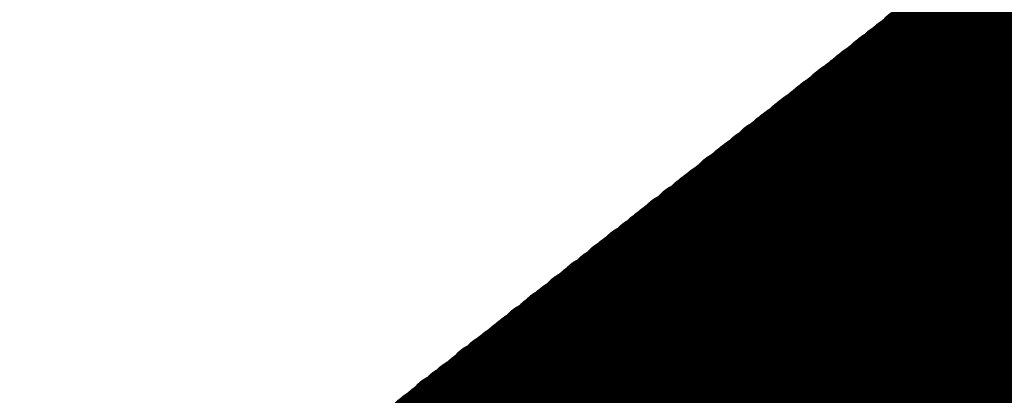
# Model space of a CAD drawing. Extents: x 0 to 65, y -0.2 to 30.2.
# Tile 123 of 237: x 33.485 to 33.7463, y 15.6467 to 15.7465. Entities that reach past the tile are written whole.
import ezdxf

# ---------------------------------------------------------------- set-up
doc = ezdxf.new("R2010")
doc.units = 0
doc.layers.add('BOARD_GEOMETRY_SILKSCREEN_', color=1, linetype='CONTINUOUS')

msp = doc.modelspace()

# ---------------------------------------------------------------- linework, layer by layer
at = {"layer": 'BOARD_GEOMETRY_SILKSCREEN_', "const_width": 0.01905}
for points in [[(33.363916, 15.459202), (34.475166, 16.3322)], [(33.991042, 15.516352), (33.747202, 15.760192)], [(33.99155, 15.51686), (33.74771, 15.7607)], [(33.992312, 15.517368), (33.748218, 15.761208)], [(33.99282, 15.517876), (33.74898, 15.761716)], [(33.988248, 15.514066), (33.744154, 15.757906)], [(33.988756, 15.514574), (33.744916, 15.758414)], [(33.989264, 15.514828), (33.745424, 15.758922)], [(33.989772, 15.51559), (33.745932, 15.75943)], [(33.990534, 15.515844), (33.746694, 15.759684)], [(33.98393, 15.510764), (33.74009, 15.754858)], [(33.984438, 15.511018), (33.740598, 15.755112)], [(33.9852, 15.51178), (33.74136, 15.75562)], [(33.985708, 15.512034), (33.741868, 15.756128)], [(33.98647, 15.512542), (33.742376, 15.756382)], [(33.986978, 15.51305), (33.742884, 15.757144)], [(33.987486, 15.513558), (33.743646, 15.757398)], [(33.981136, 15.508478), (33.737042, 15.752318)], [(33.981644, 15.508732), (33.73755, 15.752826)], [(33.982152, 15.509494), (33.738312, 15.753334)], [(33.982914, 15.509748), (33.73882, 15.753842)], [(33.983422, 15.510256), (33.739582, 15.754096)], [(33.978088, 15.505938), (33.733994, 15.750032)], [(33.978596, 15.506446), (33.734756, 15.750286)], [(33.979104, 15.506954), (33.735264, 15.751048)], [(33.979866, 15.507462), (33.736026, 15.751302)], [(33.980628, 15.50797), (33.736534, 15.75181)], [(33.974532, 15.503144), (33.730692, 15.747238)], [(33.975294, 15.503652), (33.7312, 15.747746)], [(33.975802, 15.50416), (33.731708, 15.748)], [(33.97631, 15.504668), (33.732216, 15.748762)], [(33.976818, 15.504922), (33.732978, 15.749016)], [(33.97758, 15.505684), (33.733486, 15.749524)], [(33.970976, 15.50035), (33.726882, 15.744444)], [(33.971484, 15.500858), (33.727644, 15.744952)], [(33.972246, 15.501112), (33.728152, 15.74546)], [(33.972754, 15.501874), (33.72866, 15.745714)], [(33.973516, 15.502128), (33.729168, 15.746222)], [(33.974024, 15.502636), (33.72993, 15.74673)], [(33.968182, 15.498064), (33.723834, 15.741904)], [(33.96869, 15.498572), (33.724596, 15.742666)], [(33.969198, 15.498826), (33.725358, 15.74292)], [(33.96996, 15.499588), (33.725866, 15.743428)], [(33.970468, 15.499842), (33.726374, 15.743936)], [(33.964626, 15.495016), (33.720532, 15.739364)], [(33.965134, 15.495778), (33.72104, 15.739618)], [(33.965642, 15.496032), (33.721548, 15.74038)], [(33.96615, 15.49654), (33.72231, 15.740634)], [(33.966912, 15.497048), (33.722818, 15.741142)], [(33.967674, 15.497556), (33.723326, 15.74165)], [(33.96107, 15.492222), (33.716976, 15.73657)], [(33.961578, 15.49273), (33.717484, 15.736824)], [(33.96234, 15.493238), (33.717992, 15.737332)], [(33.962848, 15.493746), (33.7185, 15.73784)], [(33.963356, 15.494254), (33.719262, 15.738348)], [(33.963864, 15.494762), (33.720024, 15.738856)], [(33.958022, 15.489936), (33.713928, 15.734284)], [(33.95853, 15.490444), (33.71469, 15.734538)], [(33.959292, 15.490952), (33.715198, 15.735046)], [(33.9598, 15.491206), (33.715706, 15.735554)], [(33.960308, 15.491968), (33.716214, 15.736062)], [(33.955228, 15.48765), (33.71088, 15.731744)], [(33.955736, 15.488158), (33.711642, 15.732252)], [(33.956244, 15.488666), (33.71215, 15.73276)], [(33.957006, 15.48892), (33.712658, 15.733268)], [(33.957514, 15.489682), (33.713166, 15.733522)], [(33.951672, 15.484856), (33.707324, 15.72895)], [(33.95218, 15.48511), (33.707832, 15.729458)], [(33.952688, 15.485872), (33.708594, 15.729966)], [(33.953196, 15.486126), (33.709102, 15.730474)], [(33.953958, 15.486634), (33.709864, 15.730982)], [(33.95472, 15.487142), (33.710372, 15.731236)], [(33.948116, 15.482062), (33.703768, 15.726156)], [(33.948624, 15.482316), (33.70453, 15.726664)], [(33.949386, 15.482824), (33.705038, 15.727172)], [(33.949894, 15.483332), (33.705546, 15.727426)], [(33.950402, 15.48384), (33.706308, 15.728188)], [(33.95091, 15.484348), (33.706816, 15.728442)], [(33.945068, 15.479776), (33.700974, 15.72387)], [(33.945576, 15.48003), (33.701482, 15.724378)], [(33.946338, 15.480538), (33.70199, 15.724886)], [(33.946846, 15.481046), (33.702498, 15.72514)], [(33.947354, 15.481554), (33.70326, 15.725902)], [(33.941512, 15.476728), (33.697164, 15.721076)], [(33.942274, 15.477236), (33.697926, 15.721584)], [(33.942782, 15.477744), (33.698434, 15.722092)], [(33.94329, 15.478252), (33.698942, 15.722346)], [(33.944052, 15.47876), (33.699704, 15.722854)], [(33.94456, 15.479014), (33.700212, 15.723362)], [(33.937956, 15.473934), (33.693608, 15.718282)], [(33.938718, 15.474442), (33.69437, 15.71879)], [(33.939226, 15.47495), (33.694878, 15.719044)], [(33.939734, 15.475204), (33.69564, 15.719806)], [(33.940242, 15.475966), (33.696148, 15.72006)], [(33.941004, 15.47622), (33.696656, 15.720568)], [(33.934908, 15.471648), (33.690814, 15.715996)], [(33.93567, 15.472156), (33.691322, 15.716504)], [(33.936432, 15.47241), (33.69183, 15.716758)], [(33.93694, 15.472918), (33.692592, 15.71752)], [(33.937448, 15.473426), (33.6931, 15.717774)], [(33.932114, 15.469108), (33.687766, 15.71371)], [(33.932622, 15.46987), (33.688274, 15.713964)], [(33.933384, 15.470124), (33.688782, 15.714472)], [(33.933892, 15.470632), (33.689544, 15.71498)], [(33.9344, 15.47114), (33.690306, 15.715488)], [(33.928558, 15.466314), (33.68421, 15.710662)], [(33.92932, 15.466822), (33.684972, 15.711424)], [(33.929828, 15.46733), (33.68548, 15.711678)], [(33.930336, 15.467838), (33.685988, 15.712186)], [(33.931098, 15.468346), (33.686496, 15.712694)], [(33.931606, 15.468854), (33.687258, 15.712948)], [(33.925002, 15.46352), (33.680654, 15.708122)], [(33.925764, 15.464028), (33.681162, 15.708376)], [(33.926272, 15.464536), (33.681924, 15.708884)], [(33.92678, 15.465044), (33.682432, 15.709392)], [(33.927288, 15.465298), (33.68294, 15.7099)], [(33.92805, 15.46606), (33.683448, 15.710408)], [(33.921446, 15.460726), (33.677098, 15.705328)], [(33.921954, 15.461234), (33.677606, 15.705582)], [(33.922716, 15.461742), (33.678114, 15.70609)], [(33.923478, 15.46225), (33.678876, 15.706598)], [(33.923986, 15.462758), (33.679638, 15.707106)], [(33.924494, 15.463012), (33.680146, 15.707614)], [(33.91789, 15.459202), (33.674304, 15.703042)], [(33.918906, 15.459202), (33.674812, 15.703296)], [(33.919668, 15.459202), (33.67532, 15.703804)], [(33.92043, 15.459964), (33.675828, 15.704312)], [(33.920938, 15.460218), (33.67659, 15.704566)], [(33.91154, 15.459202), (33.670494, 15.699994)], [(33.912556, 15.459202), (33.671256, 15.700502)], [(33.913572, 15.459202), (33.671764, 15.70101)], [(33.914842, 15.459202), (33.672272, 15.701518)], [(33.915858, 15.459202), (33.67278, 15.702026)], [(33.916874, 15.459202), (33.673542, 15.70228)], [(33.906206, 15.459202), (33.667446, 15.697708)], [(33.907476, 15.459202), (33.668208, 15.698216)], [(33.908238, 15.459202), (33.668716, 15.698724)], [(33.909508, 15.459202), (33.669478, 15.699232)], [(33.910524, 15.459202), (33.669986, 15.699486)], [(33.899856, 15.459202), (33.664144, 15.694914)], [(33.900872, 15.459202), (33.664652, 15.695422)], [(33.902142, 15.459202), (33.66516, 15.69593)], [(33.902904, 15.459202), (33.665922, 15.696184)], [(33.904174, 15.459202), (33.66643, 15.696946)], [(33.90519, 15.459202), (33.666938, 15.6972)], [(33.894522, 15.459202), (33.661096, 15.692628)], [(33.895538, 15.459202), (33.661604, 15.693136)], [(33.896808, 15.459202), (33.662112, 15.693644)], [(33.89757, 15.459202), (33.662874, 15.693898)], [(33.89884, 15.459202), (33.663382, 15.694406)], [(33.888172, 15.459202), (33.65754, 15.689834)], [(33.889188, 15.459202), (33.658048, 15.690088)], [(33.890204, 15.459202), (33.658556, 15.69085)], [(33.891474, 15.459202), (33.659318, 15.691104)], [(33.89249, 15.459202), (33.659826, 15.691612)], [(33.893506, 15.459202), (33.660588, 15.69212)], [(33.881822, 15.459202), (33.653984, 15.68704)], [(33.883092, 15.459202), (33.654492, 15.687548)], [(33.883854, 15.459202), (33.655254, 15.687802)], [(33.885124, 15.459202), (33.655762, 15.688564)], [(33.88614, 15.459202), (33.65627, 15.688818)], [(33.887156, 15.459202), (33.656778, 15.689326)], [(33.876488, 15.459202), (33.650936, 15.684754)], [(33.877758, 15.459202), (33.651444, 15.685008)], [(33.87852, 15.459202), (33.652206, 15.685516)], [(33.87979, 15.459202), (33.652714, 15.686024)], [(33.880806, 15.459202), (33.653222, 15.686532)], [(33.870138, 15.459202), (33.64738, 15.681706)], [(33.871154, 15.459202), (33.647888, 15.682468)], [(33.872424, 15.459202), (33.648396, 15.682722)], [(33.873186, 15.459202), (33.649158, 15.68323)], [(33.874456, 15.459202), (33.64992, 15.683738)], [(33.875472, 15.459202), (33.650428, 15.684246)], [(33.863788, 15.459202), (33.643824, 15.679166)], [(33.864804, 15.459202), (33.644586, 15.67942)], [(33.86582, 15.459202), (33.645094, 15.680182)], [(33.86709, 15.459202), (33.645602, 15.680436)], [(33.868106, 15.459202), (33.64611, 15.680944)], [(33.869122, 15.459202), (33.646872, 15.681452)], [(33.858454, 15.459202), (33.640776, 15.676626)], [(33.85947, 15.459202), (33.641538, 15.677134)], [(33.86074, 15.459202), (33.642046, 15.677642)], [(33.861756, 15.459202), (33.642554, 15.67815)], [(33.862772, 15.459202), (33.643062, 15.678658)], [(33.852104, 15.459202), (33.63722, 15.674086)], [(33.853374, 15.459202), (33.637728, 15.67434)], [(33.854136, 15.459202), (33.63849, 15.674848)], [(33.855406, 15.459202), (33.639252, 15.675356)], [(33.856422, 15.459202), (33.63976, 15.67561)], [(33.857438, 15.459202), (33.640268, 15.676372)], [(33.84677, 15.459202), (33.634426, 15.671546)], [(33.84804, 15.459202), (33.634934, 15.672054)], [(33.848802, 15.459202), (33.635442, 15.672562)], [(33.850072, 15.459202), (33.636204, 15.67307)], [(33.851088, 15.459202), (33.636712, 15.673324)], [(33.84042, 15.459202), (33.63087, 15.668752)], [(33.841436, 15.459202), (33.631378, 15.66926)], [(33.842706, 15.459202), (33.631886, 15.669768)], [(33.843722, 15.459202), (33.632394, 15.670276)], [(33.844738, 15.459202), (33.633156, 15.670784)], [(33.845754, 15.459202), (33.633918, 15.671038)], [(33.835086, 15.459202), (33.627822, 15.666466)], [(33.836356, 15.459202), (33.62833, 15.666974)], [(33.837372, 15.459202), (33.629092, 15.667228)], [(33.838388, 15.459202), (33.6296, 15.66799)], [(33.839404, 15.459202), (33.630108, 15.668244)], [(33.82899, 15.459202), (33.624266, 15.663672)], [(33.829752, 15.459202), (33.624774, 15.66418)], [(33.831022, 15.459202), (33.625536, 15.664688)], [(33.832038, 15.459202), (33.626044, 15.664942)], [(33.833054, 15.459202), (33.626552, 15.665704)], [(33.83407, 15.459202), (33.62706, 15.665958)], [(33.822386, 15.459202), (33.62071, 15.660878)], [(33.823656, 15.459202), (33.621218, 15.661386)], [(33.824418, 15.459202), (33.621726, 15.661894)], [(33.825688, 15.459202), (33.622488, 15.662148)], [(33.826704, 15.459202), (33.622996, 15.662656)], [(33.82772, 15.459202), (33.623758, 15.663164)], [(33.817052, 15.459202), (33.617662, 15.658592)], [(33.818322, 15.459202), (33.61817, 15.658846)], [(33.819084, 15.459202), (33.618932, 15.659608)], [(33.820354, 15.459202), (33.61944, 15.659862)], [(33.82137, 15.459202), (33.620202, 15.66037)], [(33.810702, 15.459202), (33.614106, 15.655798)], [(33.811718, 15.459202), (33.614868, 15.656306)], [(33.812988, 15.459202), (33.615376, 15.65656)], [(33.814004, 15.459202), (33.615884, 15.657068)], [(33.81502, 15.459202), (33.616392, 15.657576)], [(33.816036, 15.459202), (33.617154, 15.658084)], [(33.805368, 15.459202), (33.611058, 15.653512)], [(33.806638, 15.459202), (33.61182, 15.653766)], [(33.807654, 15.459202), (33.612328, 15.654274)], [(33.80867, 15.459202), (33.612836, 15.654782)], [(33.809686, 15.459202), (33.613598, 15.65529)], [(33.799272, 15.459202), (33.607502, 15.650464)], [(33.800034, 15.459202), (33.60801, 15.651226)], [(33.801304, 15.459202), (33.608772, 15.65148)], [(33.80232, 15.459202), (33.609534, 15.651988)], [(33.803336, 15.459202), (33.610042, 15.652496)], [(33.804352, 15.459202), (33.61055, 15.65275)], [(33.793938, 15.459202), (33.604708, 15.648178)], [(33.7947, 15.459202), (33.605216, 15.648686)], [(33.79597, 15.459202), (33.605724, 15.649194)], [(33.796986, 15.459202), (33.606486, 15.649702)], [(33.798002, 15.459202), (33.606994, 15.65021)], [(33.786318, 15.459202), (33.60039, 15.64513)], [(33.787334, 15.459202), (33.601152, 15.645384)], [(33.788604, 15.459202), (33.60166, 15.645892)], [(33.78962, 15.459202), (33.602168, 15.6464)], [(33.790636, 15.459202), (33.602676, 15.646908)], [(33.791652, 15.459202), (33.603438, 15.647416)], [(33.792668, 15.459202), (33.6042, 15.64767)], [(33.780984, 15.459202), (33.597342, 15.642844)], [(33.782254, 15.459202), (33.598104, 15.643098)], [(33.78327, 15.459202), (33.598866, 15.643606)], [(33.784286, 15.459202), (33.599374, 15.644114)], [(33.785302, 15.459202), (33.599882, 15.644368)], [(33.77565, 15.459202), (33.594548, 15.640304)], [(33.77692, 15.459202), (33.595056, 15.640812)], [(33.777936, 15.459202), (33.595818, 15.64132)], [(33.778952, 15.459202), (33.596326, 15.641828)], [(33.779968, 15.459202), (33.596834, 15.642082)], [(33.769554, 15.459202), (33.590992, 15.63751)], [(33.770316, 15.459202), (33.5915, 15.638018)], [(33.771586, 15.459202), (33.592008, 15.638272)], [(33.772602, 15.459202), (33.59277, 15.639034)], [(33.773618, 15.459202), (33.593278, 15.639288)], [(33.774888, 15.459202), (33.59404, 15.639796)]]:
    msp.add_lwpolyline(points, dxfattribs=at)
at = {"layer": 'BOARD_GEOMETRY_SILKSCREEN_', "const_width": 0.009652}
for points in [[(33.72866, 15.749524, -1), (33.738312, 15.749524)], [(33.729168, 15.750032, -1), (33.73882, 15.750032)], [(33.72993, 15.750286, -1), (33.739582, 15.750286)], [(33.730438, 15.751048, -1), (33.74009, 15.751048)], [(33.7312, 15.751302, -1), (33.740852, 15.751302)], [(33.744916, 15.754858, -1), (33.735264, 15.754858)], [(33.745424, 15.755112, -1), (33.735772, 15.755112)], [(33.746186, 15.75562, -1), (33.736534, 15.75562)], [(33.725866, 15.747238, -1), (33.735518, 15.747238)], [(33.726374, 15.747746, -1), (33.736026, 15.747746)], [(33.726882, 15.748, -1), (33.736534, 15.748)], [(33.72739, 15.748762, -1), (33.737042, 15.748762)], [(33.728152, 15.749016, -1), (33.737804, 15.749016)], [(33.74136, 15.75181, -1), (33.731708, 15.75181)], [(33.741868, 15.752318, -1), (33.732216, 15.752318)], [(33.742376, 15.752826, -1), (33.732724, 15.752826)], [(33.743138, 15.753334, -1), (33.733486, 15.753334)], [(33.743646, 15.753842, -1), (33.733994, 15.753842)], [(33.744408, 15.754096, -1), (33.734756, 15.754096)], [(33.722056, 15.744444, -1), (33.731708, 15.744444)], [(33.722818, 15.744952, -1), (33.73247, 15.744952)], [(33.723326, 15.74546, -1), (33.732978, 15.74546)], [(33.723834, 15.745714, -1), (33.733486, 15.745714)], [(33.724342, 15.746222, -1), (33.733994, 15.746222)], [(33.725104, 15.74673, -1), (33.734756, 15.74673)], [(33.738312, 15.749524, -1), (33.72866, 15.749524)], [(33.73882, 15.750032, -1), (33.729168, 15.750032)], [(33.739582, 15.750286, -1), (33.72993, 15.750286)], [(33.74009, 15.751048, -1), (33.730438, 15.751048)], [(33.740852, 15.751302, -1), (33.7312, 15.751302)], [(33.719008, 15.741904, -1), (33.72866, 15.741904)], [(33.71977, 15.742666, -1), (33.729422, 15.742666)], [(33.720532, 15.74292, -1), (33.730184, 15.74292)], [(33.72104, 15.743428, -1), (33.730692, 15.743428)], [(33.721548, 15.743936, -1), (33.7312, 15.743936)], [(33.734756, 15.74673, -1), (33.725104, 15.74673)], [(33.735518, 15.747238, -1), (33.725866, 15.747238)], [(33.736026, 15.747746, -1), (33.726374, 15.747746)], [(33.736534, 15.748, -1), (33.726882, 15.748)], [(33.737042, 15.748762, -1), (33.72739, 15.748762)], [(33.737804, 15.749016, -1), (33.728152, 15.749016)], [(33.715706, 15.739364, -1), (33.725358, 15.739364)], [(33.716214, 15.739618, -1), (33.725866, 15.739618)], [(33.716722, 15.74038, -1), (33.726374, 15.74038)], [(33.717484, 15.740634, -1), (33.727136, 15.740634)], [(33.717992, 15.741142, -1), (33.727644, 15.741142)], [(33.7185, 15.74165, -1), (33.728152, 15.74165)], [(33.7312, 15.743936, -1), (33.721548, 15.743936)], [(33.731708, 15.744444, -1), (33.722056, 15.744444)], [(33.73247, 15.744952, -1), (33.722818, 15.744952)], [(33.732978, 15.74546, -1), (33.723326, 15.74546)], [(33.733486, 15.745714, -1), (33.723834, 15.745714)], [(33.733994, 15.746222, -1), (33.724342, 15.746222)], [(33.71215, 15.73657, -1), (33.721802, 15.73657)], [(33.712658, 15.736824, -1), (33.72231, 15.736824)], [(33.713166, 15.737332, -1), (33.722818, 15.737332)], [(33.713674, 15.73784, -1), (33.723326, 15.73784)], [(33.714436, 15.738348, -1), (33.724088, 15.738348)], [(33.715198, 15.738856, -1), (33.72485, 15.738856)], [(33.728152, 15.74165, -1), (33.7185, 15.74165)], [(33.72866, 15.741904, -1), (33.719008, 15.741904)], [(33.729422, 15.742666, -1), (33.71977, 15.742666)], [(33.730184, 15.74292, -1), (33.720532, 15.74292)], [(33.730692, 15.743428, -1), (33.72104, 15.743428)], [(33.709102, 15.734284, -1), (33.718754, 15.734284)], [(33.709864, 15.734538, -1), (33.719516, 15.734538)], [(33.710372, 15.735046, -1), (33.720024, 15.735046)], [(33.71088, 15.735554, -1), (33.720532, 15.735554)], [(33.711388, 15.736062, -1), (33.72104, 15.736062)], [(33.72485, 15.738856, -1), (33.715198, 15.738856)], [(33.725358, 15.739364, -1), (33.715706, 15.739364)], [(33.725866, 15.739618, -1), (33.716214, 15.739618)], [(33.726374, 15.74038, -1), (33.716722, 15.74038)], [(33.727136, 15.740634, -1), (33.717484, 15.740634)], [(33.727644, 15.741142, -1), (33.717992, 15.741142)], [(33.705546, 15.731236, -1), (33.715198, 15.731236)], [(33.706054, 15.731744, -1), (33.715706, 15.731744)], [(33.706816, 15.732252, -1), (33.716468, 15.732252)], [(33.707324, 15.73276, -1), (33.716976, 15.73276)], [(33.707832, 15.733268, -1), (33.717484, 15.733268)], [(33.70834, 15.733522, -1), (33.717992, 15.733522)], [(33.72104, 15.736062, -1), (33.711388, 15.736062)], [(33.721802, 15.73657, -1), (33.71215, 15.73657)], [(33.72231, 15.736824, -1), (33.712658, 15.736824)], [(33.722818, 15.737332, -1), (33.713166, 15.737332)], [(33.723326, 15.73784, -1), (33.713674, 15.73784)], [(33.724088, 15.738348, -1), (33.714436, 15.738348)], [(33.702498, 15.72895, -1), (33.71215, 15.72895)], [(33.703006, 15.729458, -1), (33.712658, 15.729458)], [(33.703768, 15.729966, -1), (33.71342, 15.729966)], [(33.704276, 15.730474, -1), (33.713928, 15.730474)], [(33.705038, 15.730982, -1), (33.71469, 15.730982)], [(33.717992, 15.733522, -1), (33.70834, 15.733522)], [(33.718754, 15.734284, -1), (33.709102, 15.734284)], [(33.719516, 15.734538, -1), (33.709864, 15.734538)], [(33.720024, 15.735046, -1), (33.710372, 15.735046)], [(33.720532, 15.735554, -1), (33.71088, 15.735554)], [(33.698942, 15.726156, -1), (33.708594, 15.726156)], [(33.699704, 15.726664, -1), (33.709356, 15.726664)], [(33.700212, 15.727172, -1), (33.709864, 15.727172)], [(33.70072, 15.727426, -1), (33.710372, 15.727426)], [(33.701482, 15.728188, -1), (33.711134, 15.728188)], [(33.70199, 15.728442, -1), (33.711642, 15.728442)], [(33.71469, 15.730982, -1), (33.705038, 15.730982)], [(33.715198, 15.731236, -1), (33.705546, 15.731236)], [(33.715706, 15.731744, -1), (33.706054, 15.731744)], [(33.716468, 15.732252, -1), (33.706816, 15.732252)], [(33.716976, 15.73276, -1), (33.707324, 15.73276)], [(33.717484, 15.733268, -1), (33.707832, 15.733268)], [(33.696148, 15.72387, -1), (33.7058, 15.72387)], [(33.696656, 15.724378, -1), (33.706308, 15.724378)], [(33.697164, 15.724886, -1), (33.706816, 15.724886)], [(33.697672, 15.72514, -1), (33.707324, 15.72514)], [(33.698434, 15.725902, -1), (33.708086, 15.725902)], [(33.711642, 15.728442, -1), (33.70199, 15.728442)], [(33.71215, 15.72895, -1), (33.702498, 15.72895)], [(33.712658, 15.729458, -1), (33.703006, 15.729458)], [(33.71342, 15.729966, -1), (33.703768, 15.729966)], [(33.713928, 15.730474, -1), (33.704276, 15.730474)], [(33.692338, 15.721076, -1), (33.70199, 15.721076)], [(33.6931, 15.721584, -1), (33.702752, 15.721584)], [(33.693608, 15.722092, -1), (33.70326, 15.722092)], [(33.694116, 15.722346, -1), (33.703768, 15.722346)], [(33.694878, 15.722854, -1), (33.70453, 15.722854)], [(33.695386, 15.723362, -1), (33.705038, 15.723362)], [(33.708086, 15.725902, -1), (33.698434, 15.725902)], [(33.708594, 15.726156, -1), (33.698942, 15.726156)], [(33.709356, 15.726664, -1), (33.699704, 15.726664)], [(33.709864, 15.727172, -1), (33.700212, 15.727172)], [(33.710372, 15.727426, -1), (33.70072, 15.727426)], [(33.711134, 15.728188, -1), (33.701482, 15.728188)], [(33.688782, 15.718282, -1), (33.698434, 15.718282)], [(33.689544, 15.71879, -1), (33.699196, 15.71879)], [(33.690052, 15.719044, -1), (33.699704, 15.719044)], [(33.690814, 15.719806, -1), (33.700466, 15.719806)], [(33.691322, 15.72006, -1), (33.700974, 15.72006)], [(33.69183, 15.720568, -1), (33.701482, 15.720568)], [(33.705038, 15.723362, -1), (33.695386, 15.723362)], [(33.7058, 15.72387, -1), (33.696148, 15.72387)], [(33.706308, 15.724378, -1), (33.696656, 15.724378)], [(33.706816, 15.724886, -1), (33.697164, 15.724886)], [(33.707324, 15.72514, -1), (33.697672, 15.72514)], [(33.685988, 15.715996, -1), (33.69564, 15.715996)], [(33.686496, 15.716504, -1), (33.696148, 15.716504)], [(33.687004, 15.716758, -1), (33.696656, 15.716758)], [(33.687766, 15.71752, -1), (33.697418, 15.71752)], [(33.688274, 15.717774, -1), (33.697926, 15.717774)], [(33.701482, 15.720568, -1), (33.69183, 15.720568)], [(33.70199, 15.721076, -1), (33.692338, 15.721076)], [(33.702752, 15.721584, -1), (33.6931, 15.721584)], [(33.70326, 15.722092, -1), (33.693608, 15.722092)], [(33.703768, 15.722346, -1), (33.694116, 15.722346)], [(33.70453, 15.722854, -1), (33.694878, 15.722854)], [(33.682432, 15.712948, -1), (33.692084, 15.712948)], [(33.68294, 15.71371, -1), (33.692592, 15.71371)], [(33.683448, 15.713964, -1), (33.6931, 15.713964)], [(33.683956, 15.714472, -1), (33.693608, 15.714472)], [(33.684718, 15.71498, -1), (33.69437, 15.71498)], [(33.68548, 15.715488, -1), (33.695132, 15.715488)], [(33.697926, 15.717774, -1), (33.688274, 15.717774)], [(33.698434, 15.718282, -1), (33.688782, 15.718282)], [(33.699196, 15.71879, -1), (33.689544, 15.71879)], [(33.699704, 15.719044, -1), (33.690052, 15.719044)], [(33.700466, 15.719806, -1), (33.690814, 15.719806)], [(33.700974, 15.72006, -1), (33.691322, 15.72006)], [(33.678622, 15.710408, -1), (33.688274, 15.710408)], [(33.679384, 15.710662, -1), (33.689036, 15.710662)], [(33.680146, 15.711424, -1), (33.689798, 15.711424)], [(33.680654, 15.711678, -1), (33.690306, 15.711678)], [(33.681162, 15.712186, -1), (33.690814, 15.712186)], [(33.68167, 15.712694, -1), (33.691322, 15.712694)], [(33.695132, 15.715488, -1), (33.68548, 15.715488)], [(33.69564, 15.715996, -1), (33.685988, 15.715996)], [(33.696148, 15.716504, -1), (33.686496, 15.716504)], [(33.696656, 15.716758, -1), (33.687004, 15.716758)], [(33.697418, 15.71752, -1), (33.687766, 15.71752)], [(33.675828, 15.708122, -1), (33.68548, 15.708122)], [(33.676336, 15.708376, -1), (33.685988, 15.708376)], [(33.677098, 15.708884, -1), (33.68675, 15.708884)], [(33.677606, 15.709392, -1), (33.687258, 15.709392)], [(33.678114, 15.7099, -1), (33.687766, 15.7099)], [(33.691322, 15.712694, -1), (33.68167, 15.712694)], [(33.692084, 15.712948, -1), (33.682432, 15.712948)], [(33.692592, 15.71371, -1), (33.68294, 15.71371)], [(33.6931, 15.713964, -1), (33.683448, 15.713964)], [(33.693608, 15.714472, -1), (33.683956, 15.714472)], [(33.69437, 15.71498, -1), (33.684718, 15.71498)], [(33.672272, 15.705328, -1), (33.681924, 15.705328)], [(33.67278, 15.705582, -1), (33.682432, 15.705582)], [(33.673288, 15.70609, -1), (33.68294, 15.70609)], [(33.67405, 15.706598, -1), (33.683702, 15.706598)], [(33.674812, 15.707106, -1), (33.684464, 15.707106)], [(33.67532, 15.707614, -1), (33.684972, 15.707614)], [(33.688274, 15.710408, -1), (33.678622, 15.710408)], [(33.689036, 15.710662, -1), (33.679384, 15.710662)], [(33.689798, 15.711424, -1), (33.680146, 15.711424)], [(33.690306, 15.711678, -1), (33.680654, 15.711678)], [(33.690814, 15.712186, -1), (33.681162, 15.712186)], [(33.669478, 15.703042, -1), (33.67913, 15.703042)], [(33.669986, 15.703296, -1), (33.679638, 15.703296)], [(33.670494, 15.703804, -1), (33.680146, 15.703804)], [(33.671002, 15.704312, -1), (33.680654, 15.704312)], [(33.671764, 15.704566, -1), (33.681416, 15.704566)], [(33.684972, 15.707614, -1), (33.67532, 15.707614)], [(33.68548, 15.708122, -1), (33.675828, 15.708122)], [(33.685988, 15.708376, -1), (33.676336, 15.708376)], [(33.68675, 15.708884, -1), (33.677098, 15.708884)], [(33.687258, 15.709392, -1), (33.677606, 15.709392)], [(33.687766, 15.7099, -1), (33.678114, 15.7099)], [(33.665668, 15.699994, -1), (33.67532, 15.699994)], [(33.66643, 15.700502, -1), (33.676082, 15.700502)], [(33.666938, 15.70101, -1), (33.67659, 15.70101)], [(33.667446, 15.701518, -1), (33.677098, 15.701518)], [(33.667954, 15.702026, -1), (33.677606, 15.702026)], [(33.668716, 15.70228, -1), (33.678368, 15.70228)], [(33.681924, 15.705328, -1), (33.672272, 15.705328)], [(33.682432, 15.705582, -1), (33.67278, 15.705582)], [(33.68294, 15.70609, -1), (33.673288, 15.70609)], [(33.683702, 15.706598, -1), (33.67405, 15.706598)], [(33.684464, 15.707106, -1), (33.674812, 15.707106)], [(33.66262, 15.697708, -1), (33.672272, 15.697708)], [(33.663382, 15.698216, -1), (33.673034, 15.698216)], [(33.66389, 15.698724, -1), (33.673542, 15.698724)], [(33.664652, 15.699232, -1), (33.674304, 15.699232)], [(33.66516, 15.699486, -1), (33.674812, 15.699486)], [(33.678368, 15.70228, -1), (33.668716, 15.70228)], [(33.67913, 15.703042, -1), (33.669478, 15.703042)], [(33.679638, 15.703296, -1), (33.669986, 15.703296)], [(33.680146, 15.703804, -1), (33.670494, 15.703804)], [(33.680654, 15.704312, -1), (33.671002, 15.704312)], [(33.681416, 15.704566, -1), (33.671764, 15.704566)], [(33.659318, 15.694914, -1), (33.66897, 15.694914)], [(33.659826, 15.695422, -1), (33.669478, 15.695422)], [(33.660334, 15.69593, -1), (33.669986, 15.69593)], [(33.661096, 15.696184, -1), (33.670748, 15.696184)], [(33.661604, 15.696946, -1), (33.671256, 15.696946)], [(33.662112, 15.6972, -1), (33.671764, 15.6972)], [(33.674812, 15.699486, -1), (33.66516, 15.699486)], [(33.67532, 15.699994, -1), (33.665668, 15.699994)], [(33.676082, 15.700502, -1), (33.66643, 15.700502)], [(33.67659, 15.70101, -1), (33.666938, 15.70101)], [(33.677098, 15.701518, -1), (33.667446, 15.701518)], [(33.677606, 15.702026, -1), (33.667954, 15.702026)], [(33.655762, 15.69212, -1), (33.665414, 15.69212)], [(33.65627, 15.692628, -1), (33.665922, 15.692628)], [(33.656778, 15.693136, -1), (33.66643, 15.693136)], [(33.657286, 15.693644, -1), (33.666938, 15.693644)], [(33.658048, 15.693898, -1), (33.6677, 15.693898)], [(33.658556, 15.694406, -1), (33.668208, 15.694406)], [(33.671256, 15.696946, -1), (33.661604, 15.696946)], [(33.671764, 15.6972, -1), (33.662112, 15.6972)], [(33.672272, 15.697708, -1), (33.66262, 15.697708)], [(33.673034, 15.698216, -1), (33.663382, 15.698216)], [(33.673542, 15.698724, -1), (33.66389, 15.698724)], [(33.674304, 15.699232, -1), (33.664652, 15.699232)], [(33.652714, 15.689834, -1), (33.662366, 15.689834)], [(33.653222, 15.690088, -1), (33.662874, 15.690088)], [(33.65373, 15.69085, -1), (33.663382, 15.69085)], [(33.654492, 15.691104, -1), (33.664144, 15.691104)], [(33.655, 15.691612, -1), (33.664652, 15.691612)], [(33.668208, 15.694406, -1), (33.658556, 15.694406)], [(33.66897, 15.694914, -1), (33.659318, 15.694914)], [(33.669478, 15.695422, -1), (33.659826, 15.695422)], [(33.669986, 15.69593, -1), (33.660334, 15.69593)], [(33.670748, 15.696184, -1), (33.661096, 15.696184)], [(33.649158, 15.68704, -1), (33.65881, 15.68704)], [(33.649666, 15.687548, -1), (33.659318, 15.687548)], [(33.650428, 15.687802, -1), (33.66008, 15.687802)], [(33.650936, 15.688564, -1), (33.660588, 15.688564)], [(33.651444, 15.688818, -1), (33.661096, 15.688818)], [(33.651952, 15.689326, -1), (33.661604, 15.689326)], [(33.665414, 15.69212, -1), (33.655762, 15.69212)], [(33.665922, 15.692628, -1), (33.65627, 15.692628)], [(33.66643, 15.693136, -1), (33.656778, 15.693136)], [(33.666938, 15.693644, -1), (33.657286, 15.693644)], [(33.6677, 15.693898, -1), (33.658048, 15.693898)], [(33.645602, 15.684246, -1), (33.655254, 15.684246)], [(33.64611, 15.684754, -1), (33.655762, 15.684754)], [(33.646618, 15.685008, -1), (33.65627, 15.685008)], [(33.64738, 15.685516, -1), (33.657032, 15.685516)], [(33.647888, 15.686024, -1), (33.65754, 15.686024)], [(33.648396, 15.686532, -1), (33.658048, 15.686532)], [(33.661604, 15.689326, -1), (33.651952, 15.689326)], [(33.662366, 15.689834, -1), (33.652714, 15.689834)], [(33.662874, 15.690088, -1), (33.653222, 15.690088)], [(33.663382, 15.69085, -1), (33.65373, 15.69085)], [(33.664144, 15.691104, -1), (33.654492, 15.691104)], [(33.664652, 15.691612, -1), (33.655, 15.691612)], [(33.642554, 15.681706, -1), (33.652206, 15.681706)], [(33.643062, 15.682468, -1), (33.652714, 15.682468)], [(33.64357, 15.682722, -1), (33.653222, 15.682722)], [(33.644332, 15.68323, -1), (33.653984, 15.68323)], [(33.645094, 15.683738, -1), (33.654746, 15.683738)], [(33.658048, 15.686532, -1), (33.648396, 15.686532)], [(33.65881, 15.68704, -1), (33.649158, 15.68704)], [(33.659318, 15.687548, -1), (33.649666, 15.687548)], [(33.66008, 15.687802, -1), (33.650428, 15.687802)], [(33.660588, 15.688564, -1), (33.650936, 15.688564)], [(33.661096, 15.688818, -1), (33.651444, 15.688818)], [(33.638998, 15.679166, -1), (33.64865, 15.679166)], [(33.63976, 15.67942, -1), (33.649412, 15.67942)], [(33.640268, 15.680182, -1), (33.64992, 15.680182)], [(33.640776, 15.680436, -1), (33.650428, 15.680436)], [(33.641284, 15.680944, -1), (33.650936, 15.680944)], [(33.642046, 15.681452, -1), (33.651698, 15.681452)], [(33.655254, 15.684246, -1), (33.645602, 15.684246)], [(33.655762, 15.684754, -1), (33.64611, 15.684754)], [(33.65627, 15.685008, -1), (33.646618, 15.685008)], [(33.657032, 15.685516, -1), (33.64738, 15.685516)], [(33.65754, 15.686024, -1), (33.647888, 15.686024)], [(33.635442, 15.676372, -1), (33.645094, 15.676372)], [(33.63595, 15.676626, -1), (33.645602, 15.676626)], [(33.636712, 15.677134, -1), (33.646364, 15.677134)], [(33.63722, 15.677642, -1), (33.646872, 15.677642)], [(33.637728, 15.67815, -1), (33.64738, 15.67815)], [(33.638236, 15.678658, -1), (33.647888, 15.678658)], [(33.651698, 15.681452, -1), (33.642046, 15.681452)], [(33.652206, 15.681706, -1), (33.642554, 15.681706)], [(33.652714, 15.682468, -1), (33.643062, 15.682468)], [(33.653222, 15.682722, -1), (33.64357, 15.682722)], [(33.653984, 15.68323, -1), (33.644332, 15.68323)], [(33.654746, 15.683738, -1), (33.645094, 15.683738)], [(33.632394, 15.674086, -1), (33.642046, 15.674086)], [(33.632902, 15.67434, -1), (33.642554, 15.67434)], [(33.633664, 15.674848, -1), (33.643316, 15.674848)], [(33.634426, 15.675356, -1), (33.644078, 15.675356)], [(33.634934, 15.67561, -1), (33.644586, 15.67561)], [(33.647888, 15.678658, -1), (33.638236, 15.678658)], [(33.64865, 15.679166, -1), (33.638998, 15.679166)], [(33.649412, 15.67942, -1), (33.63976, 15.67942)], [(33.64992, 15.680182, -1), (33.640268, 15.680182)], [(33.650428, 15.680436, -1), (33.640776, 15.680436)], [(33.650936, 15.680944, -1), (33.641284, 15.680944)], [(33.6296, 15.671546, -1), (33.639252, 15.671546)], [(33.630108, 15.672054, -1), (33.63976, 15.672054)], [(33.630616, 15.672562, -1), (33.640268, 15.672562)], [(33.631378, 15.67307, -1), (33.64103, 15.67307)], [(33.631886, 15.673324, -1), (33.641538, 15.673324)], [(33.645094, 15.676372, -1), (33.635442, 15.676372)], [(33.645602, 15.676626, -1), (33.63595, 15.676626)], [(33.646364, 15.677134, -1), (33.636712, 15.677134)], [(33.646872, 15.677642, -1), (33.63722, 15.677642)], [(33.64738, 15.67815, -1), (33.637728, 15.67815)], [(33.626044, 15.668752, -1), (33.635696, 15.668752)], [(33.626552, 15.66926, -1), (33.636204, 15.66926)], [(33.62706, 15.669768, -1), (33.636712, 15.669768)], [(33.627568, 15.670276, -1), (33.63722, 15.670276)], [(33.62833, 15.670784, -1), (33.637982, 15.670784)], [(33.629092, 15.671038, -1), (33.638744, 15.671038)], [(33.641538, 15.673324, -1), (33.631886, 15.673324)], [(33.642046, 15.674086, -1), (33.632394, 15.674086)], [(33.642554, 15.67434, -1), (33.632902, 15.67434)], [(33.643316, 15.674848, -1), (33.633664, 15.674848)], [(33.644078, 15.675356, -1), (33.634426, 15.675356)], [(33.644586, 15.67561, -1), (33.634934, 15.67561)], [(33.622234, 15.665958, -1), (33.631886, 15.665958)], [(33.622996, 15.666466, -1), (33.632648, 15.666466)], [(33.623504, 15.666974, -1), (33.633156, 15.666974)], [(33.624266, 15.667228, -1), (33.633918, 15.667228)], [(33.624774, 15.66799, -1), (33.634426, 15.66799)], [(33.625282, 15.668244, -1), (33.634934, 15.668244)], [(33.637982, 15.670784, -1), (33.62833, 15.670784)], [(33.638744, 15.671038, -1), (33.629092, 15.671038)], [(33.639252, 15.671546, -1), (33.6296, 15.671546)], [(33.63976, 15.672054, -1), (33.630108, 15.672054)], [(33.640268, 15.672562, -1), (33.630616, 15.672562)], [(33.64103, 15.67307, -1), (33.631378, 15.67307)], [(33.61944, 15.663672, -1), (33.629092, 15.663672)], [(33.619948, 15.66418, -1), (33.6296, 15.66418)], [(33.62071, 15.664688, -1), (33.630362, 15.664688)], [(33.621218, 15.664942, -1), (33.63087, 15.664942)], [(33.621726, 15.665704, -1), (33.631378, 15.665704)], [(33.634934, 15.668244, -1), (33.625282, 15.668244)], [(33.635696, 15.668752, -1), (33.626044, 15.668752)], [(33.636204, 15.66926, -1), (33.626552, 15.66926)], [(33.636712, 15.669768, -1), (33.62706, 15.669768)], [(33.63722, 15.670276, -1), (33.627568, 15.670276)], [(33.615884, 15.660878, -1), (33.625536, 15.660878)], [(33.616392, 15.661386, -1), (33.626044, 15.661386)], [(33.6169, 15.661894, -1), (33.626552, 15.661894)], [(33.617662, 15.662148, -1), (33.627314, 15.662148)], [(33.61817, 15.662656, -1), (33.627822, 15.662656)], [(33.618932, 15.663164, -1), (33.628584, 15.663164)], [(33.631378, 15.665704, -1), (33.621726, 15.665704)], [(33.631886, 15.665958, -1), (33.622234, 15.665958)], [(33.632648, 15.666466, -1), (33.622996, 15.666466)], [(33.633156, 15.666974, -1), (33.623504, 15.666974)], [(33.633918, 15.667228, -1), (33.624266, 15.667228)], [(33.634426, 15.66799, -1), (33.624774, 15.66799)], [(33.612328, 15.658084, -1), (33.62198, 15.658084)], [(33.612836, 15.658592, -1), (33.622488, 15.658592)], [(33.613344, 15.658846, -1), (33.622996, 15.658846)], [(33.614106, 15.659608, -1), (33.623758, 15.659608)], [(33.614614, 15.659862, -1), (33.624266, 15.659862)], [(33.615376, 15.66037, -1), (33.625028, 15.66037)], [(33.628584, 15.663164, -1), (33.618932, 15.663164)], [(33.629092, 15.663672, -1), (33.61944, 15.663672)], [(33.6296, 15.66418, -1), (33.619948, 15.66418)], [(33.630362, 15.664688, -1), (33.62071, 15.664688)], [(33.63087, 15.664942, -1), (33.621218, 15.664942)], [(33.60928, 15.655798, -1), (33.618932, 15.655798)], [(33.610042, 15.656306, -1), (33.619694, 15.656306)], [(33.61055, 15.65656, -1), (33.620202, 15.65656)], [(33.611058, 15.657068, -1), (33.62071, 15.657068)], [(33.611566, 15.657576, -1), (33.621218, 15.657576)], [(33.625028, 15.66037, -1), (33.615376, 15.66037)], [(33.625536, 15.660878, -1), (33.615884, 15.660878)], [(33.626044, 15.661386, -1), (33.616392, 15.661386)], [(33.626552, 15.661894, -1), (33.6169, 15.661894)], [(33.627314, 15.662148, -1), (33.617662, 15.662148)], [(33.627822, 15.662656, -1), (33.61817, 15.662656)], [(33.606232, 15.653512, -1), (33.615884, 15.653512)], [(33.606994, 15.653766, -1), (33.616646, 15.653766)], [(33.607502, 15.654274, -1), (33.617154, 15.654274)], [(33.60801, 15.654782, -1), (33.617662, 15.654782)], [(33.608772, 15.65529, -1), (33.618424, 15.65529)], [(33.62198, 15.658084, -1), (33.612328, 15.658084)], [(33.622488, 15.658592, -1), (33.612836, 15.658592)], [(33.622996, 15.658846, -1), (33.613344, 15.658846)], [(33.623758, 15.659608, -1), (33.614106, 15.659608)], [(33.624266, 15.659862, -1), (33.614614, 15.659862)], [(33.602168, 15.65021, -1), (33.61182, 15.65021)], [(33.602676, 15.650464, -1), (33.612328, 15.650464)], [(33.603184, 15.651226, -1), (33.612836, 15.651226)], [(33.603946, 15.65148, -1), (33.613598, 15.65148)], [(33.604708, 15.651988, -1), (33.61436, 15.651988)], [(33.605216, 15.652496, -1), (33.614868, 15.652496)], [(33.605724, 15.65275, -1), (33.615376, 15.65275)], [(33.618424, 15.65529, -1), (33.608772, 15.65529)], [(33.618932, 15.655798, -1), (33.60928, 15.655798)], [(33.619694, 15.656306, -1), (33.610042, 15.656306)], [(33.620202, 15.65656, -1), (33.61055, 15.65656)], [(33.62071, 15.657068, -1), (33.611058, 15.657068)], [(33.621218, 15.657576, -1), (33.611566, 15.657576)], [(33.599374, 15.64767, -1), (33.609026, 15.64767)], [(33.599882, 15.648178, -1), (33.609534, 15.648178)], [(33.60039, 15.648686, -1), (33.610042, 15.648686)], [(33.600898, 15.649194, -1), (33.61055, 15.649194)], [(33.60166, 15.649702, -1), (33.611312, 15.649702)], [(33.614868, 15.652496, -1), (33.605216, 15.652496)], [(33.615376, 15.65275, -1), (33.605724, 15.65275)], [(33.615884, 15.653512, -1), (33.606232, 15.653512)], [(33.616646, 15.653766, -1), (33.606994, 15.653766)], [(33.617154, 15.654274, -1), (33.607502, 15.654274)], [(33.617662, 15.654782, -1), (33.60801, 15.654782)], [(33.595564, 15.64513, -1), (33.605216, 15.64513)], [(33.596326, 15.645384, -1), (33.605978, 15.645384)], [(33.596834, 15.645892, -1), (33.606486, 15.645892)], [(33.597342, 15.6464, -1), (33.606994, 15.6464)], [(33.59785, 15.646908, -1), (33.607502, 15.646908)], [(33.598612, 15.647416, -1), (33.608264, 15.647416)], [(33.61182, 15.65021, -1), (33.602168, 15.65021)], [(33.612328, 15.650464, -1), (33.602676, 15.650464)], [(33.612836, 15.651226, -1), (33.603184, 15.651226)], [(33.613598, 15.65148, -1), (33.603946, 15.65148)], [(33.61436, 15.651988, -1), (33.604708, 15.651988)], [(33.592516, 15.642844, -1), (33.602168, 15.642844)], [(33.593278, 15.643098, -1), (33.60293, 15.643098)], [(33.59404, 15.643606, -1), (33.603692, 15.643606)], [(33.594548, 15.644114, -1), (33.6042, 15.644114)], [(33.595056, 15.644368, -1), (33.604708, 15.644368)], [(33.608264, 15.647416, -1), (33.598612, 15.647416)], [(33.609026, 15.64767, -1), (33.599374, 15.64767)], [(33.609534, 15.648178, -1), (33.599882, 15.648178)], [(33.610042, 15.648686, -1), (33.60039, 15.648686)], [(33.61055, 15.649194, -1), (33.600898, 15.649194)], [(33.611312, 15.649702, -1), (33.60166, 15.649702)], [(33.589214, 15.639796, -1), (33.598866, 15.639796)], [(33.589722, 15.640304, -1), (33.599374, 15.640304)], [(33.59023, 15.640812, -1), (33.599882, 15.640812)], [(33.590992, 15.64132, -1), (33.600644, 15.64132)], [(33.5915, 15.641828, -1), (33.601152, 15.641828)], [(33.592008, 15.642082, -1), (33.60166, 15.642082)], [(33.605216, 15.64513, -1), (33.595564, 15.64513)], [(33.605978, 15.645384, -1), (33.596326, 15.645384)], [(33.606486, 15.645892, -1), (33.596834, 15.645892)], [(33.606994, 15.6464, -1), (33.597342, 15.6464)], [(33.607502, 15.646908, -1), (33.59785, 15.646908)], [(33.586166, 15.63751, -1), (33.595818, 15.63751)], [(33.586674, 15.638018, -1), (33.596326, 15.638018)], [(33.587182, 15.638272, -1), (33.596834, 15.638272)], [(33.587944, 15.639034, -1), (33.597596, 15.639034)], [(33.588452, 15.639288, -1), (33.598104, 15.639288)], [(33.60166, 15.642082, -1), (33.592008, 15.642082)], [(33.602168, 15.642844, -1), (33.592516, 15.642844)], [(33.60293, 15.643098, -1), (33.593278, 15.643098)], [(33.603692, 15.643606, -1), (33.59404, 15.643606)], [(33.6042, 15.644114, -1), (33.594548, 15.644114)], [(33.604708, 15.644368, -1), (33.595056, 15.644368)], [(33.585658, 15.637002, -1), (33.59531, 15.637002)], [(33.601152, 15.641828, -1), (33.5915, 15.641828)]]:
    msp.add_lwpolyline(points, format="xyb", dxfattribs=at)

doc.saveas('drawing.dxf')
